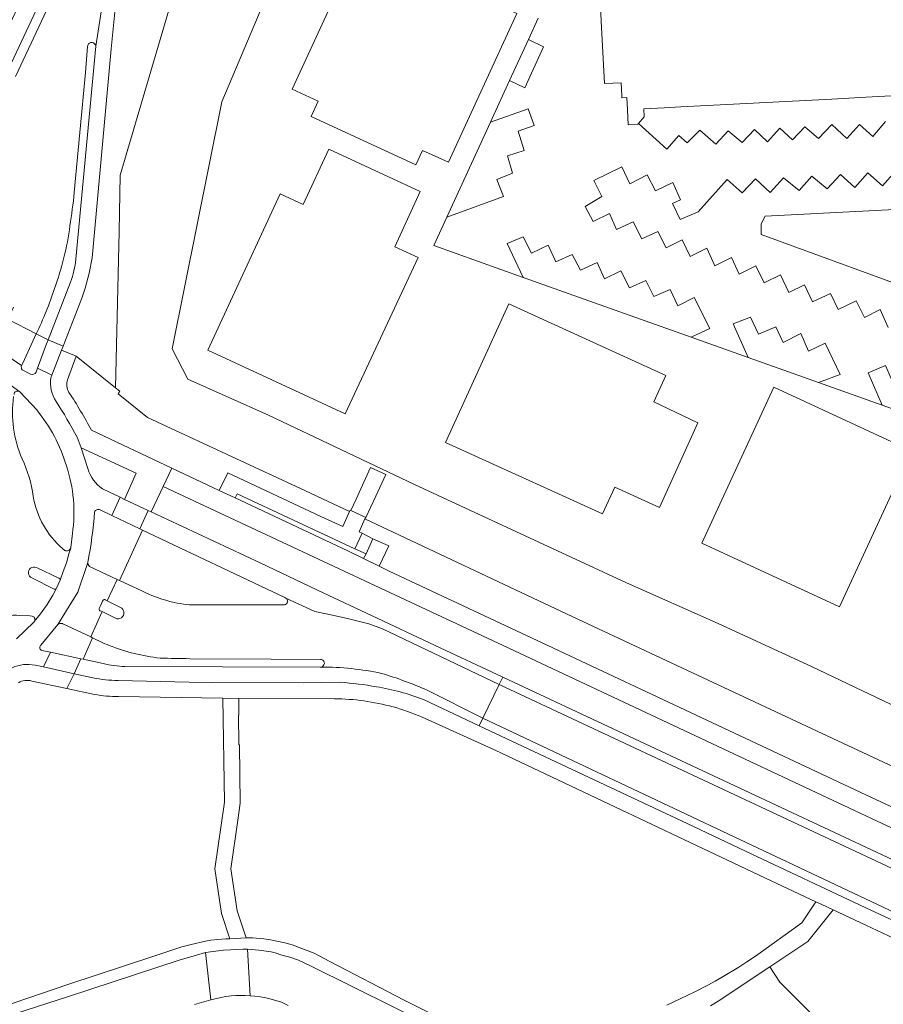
# Model space of a CAD drawing. Header units: metres. Extents: x 151213 to 156373, y 469495 to 475754.
# Tile 139 of 230: x 153893 to 154002, y 473455 to 473579. Entities that reach past the tile are written whole.
import ezdxf

# ---------------------------------------------------------------- set-up
doc = ezdxf.new("R2010")
doc.units = ezdxf.units.M
for name, color, linetype, lineweight in [('B-WE-OG-TERREIN_BEGROEID-GV', 252, 'Continuous', 18), ('B-WE-VH-GESLOTENVERHARDING_ASFALT-GV', 252, 'Continuous', 18), ('B-WE-VH-ONVERHARD-GV', 252, 'Continuous', 18), ('B-WE-VH-OPENVERHARDING-GV', 252, 'Continuous', 18), ('B-WE-VH-OPENVERHARDING_BETONELEMENT-GV', 252, 'Continuous', 18), ('B-WE-VH-OPENVERHARDING_BETONSTRAATSTEEN-GV', 252, 'Continuous', 18), ('B-WE-VH-OPENVERHARDING_STRAATBAKSTEEN-GV', 252, 'Continuous', 18), ('B-WE-VH-OPENVERHARDING_TEGEL-GV', 252, 'Continuous', 18)]:
    doc.layers.add(name, color=color, linetype=linetype, lineweight=lineweight)

msp = doc.modelspace()

# ---------------------------------------------------------------- linework, layer by layer
at = {"layer": 'B-WE-OG-TERREIN_BEGROEID-GV', "flags": 128}
for points in [[(153905.132, 473582.742), (153904.439, 473575.528), (153902.035, 473549.073)], [(153900.706, 473543.968), (153898.336, 473537.906), (153898.15, 473537.364), (153900.017, 473536.614), (153904.999, 473532.633), (153905.439, 473552.411), (153905.571, 473559.56), (153912.148, 473581.89)], [(153909.046, 473528.849), (153905.307, 473531.841), (153905.545, 473532.201), (153904.999, 473532.633), (153900.017, 473536.614), (153898.894, 473533.643)], [(153901.943, 473527.237), (153912.13, 473522.448), (153918.12, 473519.632), (153919.217, 473521.86), (153930.99, 473516.332), (153933.771, 473515.06), (153934.593, 473516.943), (153929.022, 473519.566), (153909.046, 473528.849)], [(153905.565, 473518.756), (153906.112, 473518.493), (153907.599, 473521.795), (153900.618, 473525.036), (153901.49, 473522.385)], [(153903.344, 473519.843), (153905.565, 473518.756)], [(153926.562, 473505.995), (153926.414, 473506.064), (153908.421, 473514.614), (153905.471, 473508.225), (153908.315, 473506.893)], [(153915.551, 473505.153), (153924.89, 473505.134), (153926.373, 473505.148)], [(154018.952, 473455.782), (154018.776, 473455.863), (154002.867, 473463.222), (154000, 473464.568), (153995.872, 473466.505), (153992.652, 473462.497), (153987.829, 473459.296), (153989.107, 473457.367), (153998.36, 473448.138), (154008.977, 473418.446), (154010.763, 473422.169), (154013.653, 473428.194), (154011.536, 473429.299), (154012.559, 473431.259), (154014.644, 473430.259), (154016.28, 473433.67), (154022.117, 473445.626)]]:
    msp.add_lwpolyline(points, dxfattribs=at)
at = {"layer": 'B-WE-OG-TERREIN_BEGROEID-GV'}
for points in [[(153902.035, 473549.073, -0.0425316), (153900.706, 473543.968)], [(153898.894, 473533.643, 0.2034771), (153899.082, 473532.041)], [(153899.082, 473532.041, -0.0235864), (153901.943, 473527.237)], [(153901.49, 473522.385, 0.1815672), (153903.344, 473519.843)], [(153908.315, 473506.893, 0.0614447), (153912.404, 473505.456)], [(153912.404, 473505.456, 0.0746856), (153915.551, 473505.153)], [(153926.373, 473505.148, 0.6717911), (153926.562, 473505.995)]]:
    msp.add_lwpolyline(points, format="xyb", dxfattribs=at)
at = {"layer": 'B-WE-OG-TERREIN_BEGROEID-GV', "flags": 128}
for points in [[(154000, 473478.44), (153954.052, 473500), (153939.82, 473506.68), (153911.029, 473520.106), (153909.477, 473516.93), (153923.375, 473510.41), (153931.271, 473506.663), (153937.38, 473503.796), (153945.479, 473500), (153953.93, 473496.039), (153954.016, 473496.001), (154000, 473474.457), (154022.968, 473463.686), (154025.879, 473462.321), (154026.109, 473462.189), (154027.715, 473465.598), (154010.546, 473473.495)], [(153962.153, 473503.968), (153936.567, 473516.014), (153935.841, 473514.4), (153936.202, 473514.217), (153937.587, 473513.517), (153939.6, 473512.626), (153938.347, 473510.044), (153939.64, 473509.41), (153959.71, 473500), (154000, 473481.102), (154010.584, 473476.135), (154028.362, 473467.886), (154031.585, 473474.977), (154032.955, 473477.992), (154029.492, 473479.439), (154028.104, 473476.515), (154026.787, 473473.741), (153993.81, 473489.141)]]:
    msp.add_lwpolyline(points, close=True, dxfattribs=at)
at = {"layer": 'B-WE-VH-GESLOTENVERHARDING_ASFALT-GV', "flags": 128}
for points in [[(153892.319, 473572.04), (153941.418, 473676.572), (153940.194, 473677.14), (153939.762, 473676.089), (153934.76, 473665.411), (153933.976, 473663.737), (153932.349, 473660.243), (153930.757, 473656.906), (153924.61, 473643.797), (153923.152, 473640.799), (153921.716, 473637.623), (153916.309, 473625.954), (153913.044, 473619.02), (153907.898, 473608.171), (153907.671, 473607.661), (153904.672, 473601.261), (153899.602, 473590.449), (153898.989, 473589.057), (153895.922, 473582.554), (153889.176, 473568.258), (153888.9, 473567.608)], [(153902.474, 473575.879), (153903.577, 473582.966), (153904.813, 473587.591), (153907.119, 473593.569), (153945.11, 473674.721), (153941.418, 473676.572), (153892.319, 473572.04)], [(153907.729, 473591.933), (153913.843, 473604.889), (153922.112, 473622.598), (153929.151, 473637.646), (153938.333, 473657.195), (153945.755, 473673.078), (153946.33, 473674.317), (153945.11, 473674.721), (153907.119, 473593.569), (153904.813, 473587.591), (153903.577, 473582.966), (153902.474, 473575.879), (153899.963, 473548.898)], [(153902.035, 473549.073), (153904.439, 473575.528), (153905.132, 473582.742)], [(153899.766, 473557.332), (153901.169, 473572.545), (153901.452, 473575.842)], [(153899.294, 473545.991), (153896.464, 473538.708), (153898.336, 473537.906), (153900.706, 473543.968)], [(153893.094, 473535.459), (153893.227, 473535.748), (153894.933, 473539.448), (153891.35, 473541.302), (153891.297, 473541.247), (153891.226, 473541.204), (153891.167, 473541.186), (153891.074, 473541.182), (153890.562, 473541.425), (153889.625, 473541.871), (153889.58, 473541.926), (153889.551, 473542.024), (153889.56, 473542.105), (153889.59, 473542.167), (153886.355, 473543.493), (153886.143, 473543.041), (153884.707, 473539.976), (153884.664, 473539.861)], [(153892.057, 473542.809), (153891.35, 473541.302), (153894.933, 473539.448)], [(153893.094, 473535.459), (153889.883, 473537.593), (153887.677, 473538.598), (153884.482, 473539.594)], [(153884.482, 473539.594), (153887.677, 473538.598), (153889.883, 473537.593), (153893.094, 473535.459)], [(153882.337, 473537.348), (153884.655, 473536.744), (153886.845, 473535.961), (153888.511, 473535.243), (153892.849, 473532.128)], [(153892.849, 473532.128), (153888.511, 473535.243), (153887.151, 473532.147)], [(153894.199, 473534.364), (153893.175, 473534.874)], [(153896.796, 473533.889), (153896.921, 473534.229), (153895.09, 473535.089), (153894.932, 473534.614)], [(153892.902, 473532.084), (153895, 473529.817)], [(153901.49, 473522.385), (153900.618, 473525.036)], [(153903.022, 473517.164), (153904.537, 473516.441), (153905.565, 473518.756), (153903.344, 473519.843)], [(153899.517, 473514.154), (153899.327, 473512.393), (153899.308, 473512.324), (153899.064, 473511.583), (153898.775, 473510.458), (153898.352, 473509.365), (153897.968, 473508.285), (153897.477, 473507.17), (153897.027, 473506.355), (153896.326, 473505.183), (153895.503, 473504.008), (153894.703, 473503.014)], [(153897.968, 473508.285), (153898.352, 473509.365), (153898.775, 473510.458), (153899.064, 473511.583), (153899.308, 473512.324)], [(153898.564, 473512.024), (153898.3, 473512.242)], [(153897.826, 473508.53), (153894.962, 473509.87)], [(153894.962, 473509.87), (153897.826, 473508.53)], [(153895.51, 473500.026), (153897.659, 473502.63), (153900.194, 473506.728), (153901.457, 473510.52)], [(153901.457, 473510.52), (153900.194, 473506.728), (153897.659, 473502.63)], [(153903.932, 473505.634), (153905.178, 473508.36), (153901.701, 473510.004)], [(153894.39, 473508.54), (153897.22, 473507.142)], [(153897.22, 473507.142), (153894.39, 473508.54)], [(153897.477, 473507.17), (153897.968, 473508.285)], [(153905.471, 473508.225), (153905.178, 473508.36), (153903.932, 473505.634), (153905.594, 473504.813)], [(153908.315, 473506.893), (153905.471, 473508.225)], [(153894.703, 473503.014), (153895.503, 473504.008), (153896.326, 473505.183), (153897.027, 473506.355), (153897.477, 473507.17)], [(153903.341, 473505.61), (153903.235, 473505.385), (153903.023, 473504.933), (153902.906, 473504.685)], [(153902.906, 473504.685), (153903.023, 473504.933), (153903.235, 473505.385), (153903.341, 473505.61)], [(153905.594, 473504.813), (153903.932, 473505.634), (153903.693, 473505.77)], [(153903.693, 473505.77), (153903.932, 473505.634)], [(153926.373, 473505.148), (153924.89, 473505.134), (153915.551, 473505.153)], [(153944.434, 473494.336), (153951.487, 473490.772), (153953.552, 473495.042), (153938.775, 473502.12), (153937.062, 473502.751), (153934.537, 473503.382), (153932.463, 473503.833), (153930.213, 473504.288), (153926.562, 473505.995)], [(153892.875, 473503.804), (153894.138, 473503.763), (153894.431, 473503.696)], [(153898.261, 473502.771), (153898.311, 473502.735), (153901.845, 473501.069), (153903.298, 473504.276), (153903.062, 473504.362), (153903.032, 473504.373)], [(153904.963, 473503.448), (153903.298, 473504.276), (153901.845, 473501.069), (153902.071, 473500.951)], [(153903.032, 473504.373), (153903.062, 473504.362), (153903.298, 473504.276), (153904.963, 473503.448)], [(153894.649, 473502.949), (153892.461, 473500.849)], [(153894.793, 473497.498), (153895.88, 473497.275), (153896.743, 473499.161), (153895.671, 473499.379)], [(153903.419, 473497.696), (153900.879, 473498.242), (153900.596, 473498.318), (153899.729, 473496.425), (153902.126, 473495.893)], [(153914.404, 473498.316), (153924.69, 473498.27), (153930.946, 473498.228)], [(153930.988, 473497.26), (153930.898, 473497.26), (153906.171, 473497.327)], [(153905.301, 473495.56), (153914.31, 473495.366), (153917.149, 473495.325), (153928.734, 473495.248), (153933.461, 473495.33)], [(153943.977, 473493.155), (153949.524, 473490.538), (153951.031, 473489.83), (153951.487, 473490.772), (153944.434, 473494.336)]]:
    msp.add_lwpolyline(points, dxfattribs=at)
at = {"layer": 'B-WE-VH-GESLOTENVERHARDING_ASFALT-GV'}
for points in [[(153901.452, 473575.842, -0.0566318), (153901.49, 473576.018)], [(153901.49, 473576.018, -0.7876754), (153902.474, 473575.879)], [(153899.212, 473553.131, 0.0114465), (153899.766, 473557.332)], [(153897.265, 473545.189, 0.0535074), (153899.212, 473553.131)], [(153899.963, 473548.898, -0.0566865), (153899.294, 473545.991)], [(153900.706, 473543.968, 0.0425316), (153902.035, 473549.073)], [(153894.933, 473539.448, 0.0345235), (153897.265, 473545.189)], [(153893.175, 473534.874, -0.2614956), (153893.094, 473535.459)], [(153894.932, 473534.614, -0.4062831), (153894.199, 473534.364)], [(153897.457, 473530.889, -0.1816609), (153896.796, 473533.889)], [(153893.164, 473523.643, -0.1389008), (153892.086, 473531.504)], [(153892.13, 473531.772, -0.5981044), (153892.849, 473532.128)], [(153892.849, 473532.128, -0.0501693), (153892.902, 473532.084)], [(153895, 473529.817, -0.1004935), (153898.772, 473522.727)], [(153900.12, 473526.369, 0.022393), (153897.457, 473530.889)], [(153900.618, 473525.036, 0.0135711), (153900.12, 473526.369)], [(153894.57, 473518.882, 0.0709469), (153893.164, 473523.643)], [(153898.772, 473522.727, -0.1179198), (153899.517, 473514.154)], [(153903.344, 473519.843, -0.1815672), (153901.49, 473522.385)], [(153898.3, 473512.242, -0.1750804), (153894.57, 473518.882)], [(153901.457, 473510.52, 0.033477), (153902.327, 473516.916)], [(153902.327, 473516.916, -0.4290793), (153903.022, 473517.164)], [(153899.308, 473512.324, -0.4518536), (153898.564, 473512.024)], [(153894.962, 473509.87, 1.0179573), (153894.39, 473508.54)], [(153894.39, 473508.54, -1.0179573), (153894.962, 473509.87)], [(153901.701, 473510.004, -0.2601662), (153901.457, 473510.52)], [(153897.968, 473508.285, 0.2041178), (153897.826, 473508.53)], [(153897.826, 473508.53, -0.2041178), (153897.968, 473508.285)], [(153897.22, 473507.142, 0.3814588), (153897.477, 473507.17)], [(153897.477, 473507.17, -0.3814588), (153897.22, 473507.142)], [(153912.404, 473505.456, -0.0614447), (153908.315, 473506.893)], [(153903.533, 473505.797, 0.3086888), (153903.341, 473505.61)], [(153903.341, 473505.61, -0.3086888), (153903.533, 473505.797)], [(153903.693, 473505.77, 0.1803386), (153903.533, 473505.797)], [(153903.533, 473505.797, -0.1803386), (153903.693, 473505.77)], [(153915.551, 473505.153, -0.0746856), (153912.404, 473505.456)], [(153926.562, 473505.995, -0.6717911), (153926.373, 473505.148)], [(153886.246, 473502.437, -0.125058), (153892.875, 473503.804)], [(153894.431, 473503.696, -0.5366717), (153894.703, 473503.014)], [(153902.906, 473504.685, 0.3194059), (153903.014, 473504.385)], [(153903.014, 473504.385, -0.3194059), (153902.906, 473504.685)], [(153903.014, 473504.385, 0.0771247), (153903.032, 473504.373)], [(153903.032, 473504.373, -0.0771247), (153903.014, 473504.385)], [(153904.963, 473503.448, 1.0178352), (153905.594, 473504.813)], [(153905.594, 473504.813, -1.0178352), (153904.963, 473503.448)], [(153894.703, 473503.014, -0.0590959), (153894.649, 473502.949)], [(153897.659, 473502.63, -0.2345794), (153898.261, 473502.771)], [(153895.671, 473499.379, -0.5718851), (153895.484, 473500)], [(153895.484, 473500, -0.0385184), (153895.51, 473500.026)], [(153902.071, 473500.951, 0.0230391), (153904.18, 473500)], [(153904.18, 473500, 0.0665607), (153910.639, 473498.388)], [(153891.901, 473497.181, -0.1615103), (153894.793, 473497.498)], [(153906.171, 473497.327, -0.0527157), (153903.419, 473497.696)], [(153910.639, 473498.388, -0.0026601), (153914.404, 473498.316)], [(153930.946, 473498.228, -0.0658982), (153931.084, 473498.207)], [(153931.084, 473498.207, -0.8236461), (153930.988, 473497.26)], [(153930.988, 473497.26, -0.0525074), (153938.681, 473496.468)], [(153938.681, 473496.468, 0.0525074), (153930.988, 473497.26)], [(153938.681, 473496.468, -0.0313047), (153944.434, 473494.336)], [(153944.434, 473494.336, 0.0313047), (153938.681, 473496.468)], [(153902.126, 473495.893, 0.0425472), (153905.301, 473495.56)], [(153933.461, 473495.33, -0.0287176), (153938.026, 473494.765)], [(153938.026, 473494.765, -0.051429), (153943.977, 473493.155)]]:
    msp.add_lwpolyline(points, format="xyb", dxfattribs=at)
at = {"layer": 'B-WE-VH-GESLOTENVERHARDING_ASFALT-GV', "flags": 128}
for points in [[(153896.464, 473538.708), (153896.248, 473538.179), (153895.09, 473535.089), (153896.921, 473534.229), (153898.15, 473537.364), (153898.336, 473537.906)], [(153905.565, 473518.756), (153904.537, 473516.441), (153908.059, 473514.784), (153909.106, 473517.102), (153906.112, 473518.493)], [(153926.414, 473506.064), (153926.562, 473505.995), (153930.213, 473504.288), (153932.463, 473503.833), (153934.537, 473503.382), (153937.062, 473502.751), (153938.775, 473502.12), (153953.552, 473495.042), (153954.016, 473496.001), (153953.93, 473496.039), (153945.479, 473500), (153937.38, 473503.796), (153931.271, 473506.663), (153923.375, 473510.41), (153909.477, 473516.93), (153909.106, 473517.102), (153908.059, 473514.784), (153908.421, 473514.614)], [(153900.596, 473498.318), (153896.743, 473499.161), (153895.88, 473497.275), (153899.729, 473496.425)]]:
    msp.add_lwpolyline(points, close=True, dxfattribs=at)
at = {"layer": 'B-WE-VH-ONVERHARD-GV', "flags": 128}
for points in [[(153927.483, 473590.212), (153918.447, 473568.825), (153912.14, 473537.553), (153914.121, 473533.712), (153924.358, 473529.157), (153942.837, 473520.358), (153969.698, 473507.906), (153981.309, 473502.772), (153993.115, 473497.346), (154029.668, 473479.923), (154029.492, 473479.439), (154032.955, 473477.992), (154035.056, 473482.607), (154042.638, 473499.259), (154042.969, 473500), (154044.312, 473503.004), (154045.99, 473507.153)], [(153952.461, 473566.26), (153954.891, 473571.541), (153957.272, 473576.716), (153958.507, 473579.398)], [(154056.776, 473548.78), (154055.16, 473548.78), (154055.807, 473543.874), (154043.513, 473543.14), (154043.328, 473547.917), (154027.965, 473548.914), (154026.024, 473548.726), (154025, 473547.998), (154024.38, 473547.27), (154016.51, 473526.409), (154016.068, 473525.424), (154011.202, 473527.157), (154002.075, 473530.408), (153994.011, 473533.28), (153985.096, 473536.456), (153977.871, 473539.029), (153956.608, 473546.602), (153945.273, 473550.639), (153946.93, 473554.241), (153952.461, 473566.26)]]:
    msp.add_lwpolyline(points, dxfattribs=at)
for points in [[(153927.342, 473570.435), (153935.954, 473589.131), (153939.237, 473587.633), (153940.096, 473589.515), (153953.369, 473583.393), (153952.509, 473581.515), (153955.807, 473579.991), (153947.128, 473561.169), (153943.845, 473562.666), (153942.999, 473560.853), (153929.75, 473566.97), (153930.637, 473568.917)], [(153916.653, 473537.375), (153925.815, 473557.189), (153928.765, 473555.825), (153931.997, 473562.815), (153943.569, 473557.464), (153940.338, 473550.474), (153943.288, 473549.11), (153934.078, 473529.318)], [(153974.679, 473534.185), (153973.139, 473530.857), (153978.721, 473528.195), (153973.845, 473517.483), (153968.202, 473520.051), (153966.653, 473516.647), (153946.784, 473525.692), (153954.775, 473543.245)], [(154005.765, 473524.647), (153996.672, 473504.889), (153979.238, 473512.932), (153988.349, 473532.682), (154005.576, 473524.734)]]:
    msp.add_lwpolyline(points, close=True, dxfattribs=at)
at = {"layer": 'B-WE-VH-OPENVERHARDING-GV', "flags": 128}
for points in [[(153957.272, 473576.716), (153954.891, 473571.541), (153956.799, 473570.618), (153959.197, 473575.807)], [(153952.461, 473566.26), (153946.93, 473554.241), (153954.103, 473556.845), (153953.268, 473558.988), (153955.262, 473559.783), (153954.615, 473561.98), (153956.731, 473562.654), (153955.99, 473565.106), (153958.011, 473565.834), (153957.23, 473567.95)], [(154009.141, 473543.837), (153986.75, 473552.024), (153986.75, 473553.372), (153987.235, 473554.369), (154011.062, 473555.582)], [(153956.608, 473546.602), (153977.871, 473539.029), (153980.221, 473540.128), (153978.267, 473544.036), (153976.205, 473543.005), (153975.228, 473545.053), (153973.139, 473544.184), (153972.148, 473546.212), (153970.08, 473545.276), (153968.968, 473547.439), (153966.919, 473546.428), (153965.956, 473548.49), (153963.874, 473547.499), (153962.823, 473549.501), (153960.74, 473548.55), (153959.777, 473550.666), (153957.668, 473549.683), (153956.617, 473551.744), (153954.561, 473550.909)], [(153985.096, 473536.456), (153994.011, 473533.28), (153996.729, 473534.319), (153994.829, 473538.254), (153992.713, 473537.244), (153991.743, 473539.481), (153989.506, 473538.349), (153988.59, 473540.33), (153986.406, 473539.4), (153985.369, 473541.543), (153983.212, 473540.721)], [(154002.075, 473530.408), (154011.202, 473527.157), (154013.777, 473528.12), (154011.978, 473532.19), (154009.674, 473531.125), (154008.663, 473533.524), (154006.399, 473532.46), (154005.577, 473534.36), (154003.326, 473533.484), (154002.477, 473535.451), (154000.294, 473534.494)], [(153937.926, 473518.909), (153939.218, 473521.656), (153937.269, 473522.51), (153936.648, 473521.148), (153935.449, 473518.517), (153934.788, 473517.068), (153936.659, 473516.218)]]:
    msp.add_lwpolyline(points, close=True, dxfattribs=at)
for points in [[(154012.906, 473570.11), (154000, 473569.408), (153997.856, 473569.295), (153995.685, 473569.182), (153976.553, 473568.205), (153974.442, 473568.058), (153971.872, 473567.926), (153971.929, 473566.926), (153971.211, 473566.102), (153974.776, 473562.852), (153976.333, 473564.577), (153977.384, 473563.654), (153978.961, 473565.245), (153981.009, 473563.486), (153982.552, 473565.137), (153984.324, 473563.661), (153985.888, 473565.312), (153987.547, 473563.752), (153989.085, 473565.487), (153990.709, 473564.035), (153992.265, 473565.666), (153993.99, 473564.197), (153995.668, 473565.942), (153997.595, 473564.163), (153999.185, 473565.942), (154000.874, 473564.432), (154002.494, 473566.346)], [(154003.742, 473560.06), (154002.084, 473558.187), (154000.238, 473559.817), (153998.594, 473557.984), (153996.775, 473559.628), (153995.11, 473557.819), (153993.136, 473559.399), (153991.546, 473557.607), (153989.565, 473559.211), (153987.894, 473557.364), (153986.007, 473559.076), (153984.336, 473557.287), (153982.436, 473558.995), (153978.743, 473554.885), (153976.479, 473553.928), (153975.515, 473555.96), (153976.506, 473556.435), (153975.536, 473558.618), (153973.352, 473557.553), (153972.301, 473559.588), (153970.118, 473558.453), (153969.08, 473560.585), (153965.556, 473558.867), (153966.581, 473556.832), (153964.451, 473555.592), (153965.482, 473553.669), (153967.531, 473554.679), (153968.413, 473552.654), (153970.516, 473553.625), (153971.641, 473551.479), (153973.669, 473552.412), (153974.72, 473550.336), (153976.755, 473551.364), (153977.746, 473549.262), (153979.868, 473550.296), (153980.893, 473548.045), (153982.981, 473549.124), (153983.952, 473547.008), (153986.068, 473548.059), (153987.105, 473545.93), (153989.167, 473546.927), (153990.245, 473544.69), (153992.226, 473545.647), (153993.251, 473543.49), (153995.501, 473544.555), (153996.485, 473542.534), (153998.776, 473543.639), (153999.814, 473541.536), (154001.808, 473542.547), (154002.819, 473540.269)]]:
    msp.add_lwpolyline(points, dxfattribs=at)
at = {"layer": 'B-WE-VH-OPENVERHARDING_BETONELEMENT-GV', "flags": 128}
msp.add_lwpolyline([(153937.587, 473513.517), (153936.202, 473514.217), (153935.306, 473512.251), (153936.71, 473511.591)], close=True, dxfattribs=at)
at = {"layer": 'B-WE-VH-OPENVERHARDING_BETONSTRAATSTEEN-GV', "flags": 128}
for points in [[(153895.922, 473582.554), (153893.848, 473583.475), (153886.848, 473568.585), (153888.9, 473567.608), (153889.176, 473568.258)], [(153953.552, 473495.042), (153951.487, 473490.772), (154020.408, 473458.233), (154022.531, 473462.756)], [(154000, 473474.457), (153954.016, 473496.001), (153953.552, 473495.042), (154022.531, 473462.756), (154022.968, 473463.686)], [(153951.031, 473489.83), (153951.042, 473489.825), (153977.356, 473477.456), (153984.775, 473473.949), (154000, 473466.793), (154005.175, 473464.361), (154009.468, 473462.365), (154019.219, 473457.79), (154020.04, 473457.449), (154020.408, 473458.233), (153951.487, 473490.772)], [(153916.36, 473461.12), (153917.043, 473455.121), (153918.14, 473455.4), (153918.94, 473455.56), (153919.63, 473455.62), (153920.21, 473455.69), (153921.38, 473455.68), (153922.02, 473455.65), (153921.71, 473461.54), (153921.09, 473461.55), (153920.136, 473461.513), (153919.56, 473461.47), (153918.66, 473461.43)]]:
    msp.add_lwpolyline(points, close=True, dxfattribs=at)
for points in [[(154002.494, 473566.346), (154000.874, 473564.432), (153999.185, 473565.942), (153997.595, 473564.163), (153995.668, 473565.942), (153993.99, 473564.197), (153992.265, 473565.666), (153990.709, 473564.035), (153989.085, 473565.487), (153987.547, 473563.752), (153985.888, 473565.312), (153984.324, 473563.661), (153982.552, 473565.137), (153981.009, 473563.486), (153978.961, 473565.245), (153977.384, 473563.654), (153976.333, 473564.577), (153974.776, 473562.852), (153971.211, 473566.102), (153971.107, 473565.982), (153969.894, 473565.901), (153969.796, 473567.819), (153969.716, 473569.375), (153969.095, 473569.343), (153969.084, 473569.565), (153968.997, 473571.251), (153966.886, 473571.143), (153966.483, 473579.048), (153966.382, 473581.032)], [(153958.507, 473579.398), (153957.272, 473576.716), (153959.197, 473575.807), (153956.799, 473570.618), (153954.891, 473571.541), (153952.461, 473566.26), (153957.23, 473567.95), (153958.011, 473565.834), (153955.99, 473565.106), (153956.731, 473562.654), (153954.615, 473561.98), (153955.262, 473559.783), (153953.268, 473558.988), (153954.103, 473556.845), (153946.93, 473554.241), (153945.273, 473550.639), (153956.608, 473546.602), (153954.561, 473550.909), (153956.617, 473551.744), (153957.668, 473549.683), (153959.777, 473550.666), (153960.74, 473548.55), (153962.823, 473549.501), (153963.874, 473547.499), (153965.956, 473548.49), (153966.919, 473546.428), (153968.968, 473547.439), (153970.08, 473545.276), (153972.148, 473546.212), (153973.139, 473544.184), (153975.228, 473545.053), (153976.205, 473543.005), (153978.267, 473544.036), (153980.221, 473540.128), (153977.871, 473539.029), (153985.096, 473536.456), (153983.212, 473540.721), (153985.369, 473541.543), (153986.406, 473539.4), (153988.59, 473540.33), (153989.506, 473538.349), (153991.743, 473539.481), (153992.713, 473537.244), (153994.829, 473538.254), (153996.729, 473534.319), (153994.011, 473533.28), (154002.075, 473530.408), (154000.294, 473534.494), (154002.477, 473535.451)], [(153901.452, 473575.842), (153901.169, 473572.545), (153899.766, 473557.332)], [(153899.963, 473548.898), (153902.474, 473575.879)], [(154002.819, 473540.269), (154001.808, 473542.547), (153999.814, 473541.536), (153998.776, 473543.639), (153996.485, 473542.534), (153995.501, 473544.555), (153993.251, 473543.49), (153992.226, 473545.647), (153990.245, 473544.69), (153989.167, 473546.927), (153987.105, 473545.93), (153986.068, 473548.059), (153983.952, 473547.008), (153982.981, 473549.124), (153980.893, 473548.045), (153979.868, 473550.296), (153977.746, 473549.262), (153976.755, 473551.364), (153974.72, 473550.336), (153973.669, 473552.412), (153971.641, 473551.479), (153970.516, 473553.625), (153968.413, 473552.654), (153967.531, 473554.679), (153965.482, 473553.669), (153964.451, 473555.592), (153966.581, 473556.832), (153965.556, 473558.867), (153969.08, 473560.585), (153970.118, 473558.453), (153972.301, 473559.588), (153973.352, 473557.553), (153975.536, 473558.618), (153976.506, 473556.435), (153975.515, 473555.96), (153976.479, 473553.928), (153978.743, 473554.885), (153982.436, 473558.995), (153984.336, 473557.287), (153986.007, 473559.076), (153987.894, 473557.364), (153989.565, 473559.211), (153991.546, 473557.607), (153993.136, 473559.399), (153995.11, 473557.819), (153996.775, 473559.628), (153998.594, 473557.984), (154000.238, 473559.817), (154002.084, 473558.187), (154003.742, 473560.06)], [(153894.933, 473539.448), (153896.464, 473538.708), (153899.294, 473545.991)], [(153902.071, 473500.951), (153900.879, 473498.242), (153903.419, 473497.696)], [(153930.946, 473498.228), (153924.69, 473498.27), (153914.404, 473498.316)], [(153906.171, 473497.327), (153930.898, 473497.26), (153930.988, 473497.26)], [(153959.15, 473446.28), (153941.53, 473455.1), (153932.14, 473459.97), (153930.13, 473461.04), (153927.37, 473462.08), (153926.44, 473462.35), (153924.6, 473462.71), (153923.75, 473462.84), (153922.32, 473463), (153921.512, 473462.991), (153919.448, 473462.865), (153918.94, 473462.85), (153917.96, 473462.78), (153917.05, 473462.67), (153916.37, 473462.56), (153914.55, 473462.15), (153913.4, 473461.83), (153909.85, 473460.64), (153898.95, 473457.08), (153883.6, 473451.83)], [(153880.395, 473449.539), (153899.05, 473455.56), (153913.04, 473460.15), (153915.223, 473460.788), (153916.36, 473461.12), (153918.66, 473461.43), (153919.56, 473461.47), (153920.136, 473461.513), (153921.09, 473461.55), (153921.71, 473461.54), (153923.14, 473461.41), (153924.7, 473461.19), (153925.19, 473461.09), (153926.06, 473460.8), (153927.06, 473460.55), (153928.15, 473460.14), (153929.67, 473459.43), (153950.85, 473448.93)], [(153950.85, 473448.93), (153929.67, 473459.43), (153928.15, 473460.14), (153927.06, 473460.55), (153926.06, 473460.8), (153925.19, 473461.09), (153924.7, 473461.19), (153923.14, 473461.41), (153921.71, 473461.54), (153922.02, 473455.65), (153922.03, 473455.65), (153922.61, 473455.6), (153923.33, 473455.51), (153924.03, 473455.37), (153924.69, 473455.21), (153925.99, 473454.83), (153926.85, 473454.42)], [(153914.99, 473454.55), (153917.043, 473455.121), (153916.36, 473461.12), (153915.223, 473460.788), (153913.04, 473460.15), (153899.05, 473455.56), (153880.395, 473449.539)]]:
    msp.add_lwpolyline(points, dxfattribs=at)
at = {"layer": 'B-WE-VH-OPENVERHARDING_BETONSTRAATSTEEN-GV'}
for points in [[(153901.49, 473576.018, 0.0566318), (153901.452, 473575.842)], [(153902.474, 473575.879, 0.7876754), (153901.49, 473576.018)], [(153899.766, 473557.332, -0.0114465), (153899.212, 473553.131)], [(153899.212, 473553.131, -0.0535074), (153897.265, 473545.189)], [(153899.294, 473545.991, 0.0566865), (153899.963, 473548.898)], [(153897.265, 473545.189, -0.0345235), (153894.933, 473539.448)], [(153904.18, 473500, -0.0230391), (153902.071, 473500.951)], [(153910.639, 473498.388, -0.0665607), (153904.18, 473500)], [(153903.419, 473497.696, 0.0527157), (153906.171, 473497.327)], [(153914.404, 473498.316, 0.0026601), (153910.639, 473498.388)], [(153931.084, 473498.207, 0.0658982), (153930.946, 473498.228)], [(153930.988, 473497.26, 0.8236461), (153931.084, 473498.207)]]:
    msp.add_lwpolyline(points, format="xyb", dxfattribs=at)
at = {"layer": 'B-WE-VH-OPENVERHARDING_STRAATBAKSTEEN-GV', "flags": 128}
msp.add_lwpolyline([(153918.587, 473493.306), (153918.783, 473480.161), (153917.572, 473471.722), (153918.411, 473466.082), (153918.434, 473465.929), (153919.448, 473462.865), (153921.512, 473462.991), (153920.382, 473466.404), (153919.593, 473471.721), (153920.476, 473477.881), (153920.786, 473480.044), (153920.675, 473487.398), (153920.618, 473487.406), (153920.539, 473491.175), (153920.618, 473491.177), (153920.586, 473493.298)], close=True, dxfattribs=at)
msp.add_lwpolyline([(153980.32, 473454.39), (153981.28, 473454.95), (153987.829, 473459.296), (153992.652, 473462.497), (153995.872, 473466.505), (153994.317, 473467.235), (153993.661, 473467.543), (153991.868, 473464.867), (153986.04, 473460.67), (153984.94, 473459.93), (153983.89, 473459.26), (153981.92, 473458.08), (153980.9, 473457.51), (153980.09, 473457.01), (153978.33, 473456.13), (153974.8, 473454.47)], dxfattribs=at)
at = {"layer": 'B-WE-VH-OPENVERHARDING_TEGEL-GV', "flags": 128}
for points in [[(153894.932, 473534.614), (153895.09, 473535.089), (153896.248, 473538.179), (153896.464, 473538.708), (153894.933, 473539.448), (153893.227, 473535.748), (153893.094, 473535.459)], [(153898.894, 473533.643), (153900.017, 473536.614), (153898.15, 473537.364), (153896.921, 473534.229), (153896.796, 473533.889)], [(153893.175, 473534.874), (153894.199, 473534.364)], [(153900.618, 473525.036), (153907.599, 473521.795), (153906.112, 473518.493), (153909.106, 473517.102), (153909.477, 473516.93), (153911.029, 473520.106), (153912.13, 473522.448), (153901.943, 473527.237)], [(153959.71, 473500), (153939.64, 473509.41), (153938.347, 473510.044), (153936.38, 473511.008), (153934.412, 473511.972), (153920.155, 473518.675), (153918.12, 473519.632), (153912.13, 473522.448), (153911.029, 473520.106), (153939.82, 473506.68), (153954.052, 473500), (154000, 473478.44), (154010.546, 473473.495), (154027.715, 473465.598), (154026.109, 473462.189)], [(153905.178, 473508.36), (153905.471, 473508.225), (153908.421, 473514.614), (153908.059, 473514.784), (153904.537, 473516.441), (153903.022, 473517.164)], [(153901.701, 473510.004), (153905.178, 473508.36)], [(153897.659, 473502.63), (153895.51, 473500.026)], [(153895.671, 473499.379), (153896.743, 473499.161), (153900.596, 473498.318), (153900.879, 473498.242), (153902.071, 473500.951), (153901.845, 473501.069), (153898.311, 473502.735), (153898.261, 473502.771)], [(154034.443, 473464.965), (154030.3, 473466.801), (154028.362, 473467.886), (154010.584, 473476.135), (154000, 473481.102), (153959.71, 473500)], [(153894.372, 473495.496), (153898.811, 473494.555), (153899.729, 473496.425), (153895.88, 473497.275), (153894.793, 473497.498)], [(153902.126, 473495.893), (153899.729, 473496.425), (153898.811, 473494.555), (153902.341, 473493.807)], [(153933.461, 473495.33), (153928.734, 473495.248), (153917.149, 473495.325), (153914.31, 473495.366), (153905.301, 473495.56)], [(153905.348, 473493.515), (153918.587, 473493.306), (153920.586, 473493.298), (153932.706, 473493.245)], [(154000, 473466.793), (153984.775, 473473.949), (153977.356, 473477.456), (153951.042, 473489.825), (153951.031, 473489.83), (153949.524, 473490.538), (153943.977, 473493.155)], [(153943.736, 473490.955), (153953.05, 473486.74), (153987.281, 473470.537), (153993.661, 473467.543), (153994.317, 473467.235), (153995.872, 473466.505), (154000, 473464.568), (154002.867, 473463.222), (154018.776, 473455.863), (154018.952, 473455.782)], [(154020.04, 473457.449), (154019.219, 473457.79), (154009.468, 473462.365), (154005.175, 473464.361), (154000, 473466.793)], [(153926.85, 473454.42), (153925.99, 473454.83), (153924.69, 473455.21), (153924.03, 473455.37), (153923.33, 473455.51), (153922.61, 473455.6), (153922.03, 473455.65), (153922.02, 473455.65), (153921.38, 473455.68), (153920.21, 473455.69), (153919.63, 473455.62), (153918.94, 473455.56), (153918.14, 473455.4), (153917.043, 473455.121), (153914.99, 473454.55)]]:
    msp.add_lwpolyline(points, dxfattribs=at)
at = {"layer": 'B-WE-VH-OPENVERHARDING_TEGEL-GV'}
for points in [[(153893.094, 473535.459, 0.2614956), (153893.175, 473534.874)], [(153894.199, 473534.364, 0.4062831), (153894.932, 473534.614)], [(153896.796, 473533.889, 0.1816609), (153897.457, 473530.889)], [(153899.082, 473532.041, -0.2034771), (153898.894, 473533.643)], [(153901.943, 473527.237, 0.0235864), (153899.082, 473532.041)], [(153897.457, 473530.889, -0.022393), (153900.12, 473526.369)], [(153900.12, 473526.369, -0.0135711), (153900.618, 473525.036)], [(153902.327, 473516.916, -0.033477), (153901.457, 473510.52)], [(153903.022, 473517.164, 0.4290793), (153902.327, 473516.916)], [(153901.457, 473510.52, 0.2601662), (153901.701, 473510.004)], [(153898.261, 473502.771, 0.2345794), (153897.659, 473502.63)], [(153895.484, 473500, 0.5718851), (153895.671, 473499.379)], [(153895.51, 473500.026, 0.0385184), (153895.484, 473500)], [(153894.793, 473497.498, 0.1615103), (153891.901, 473497.181)], [(153892.7, 473495.277, -0.2064023), (153894.372, 473495.496)], [(153905.301, 473495.56, -0.0425472), (153902.126, 473495.893)], [(153938.026, 473494.765, 0.0287176), (153933.461, 473495.33)], [(153902.341, 473493.807, 0.0458801), (153905.348, 473493.515)], [(153943.977, 473493.155, 0.051429), (153938.026, 473494.765)], [(153932.706, 473493.245, -0.0318956), (153936.407, 473492.983)], [(153936.407, 473492.983, -0.0663301), (153943.736, 473490.955)]]:
    msp.add_lwpolyline(points, format="xyb", dxfattribs=at)
at = {"layer": 'B-WE-VH-OPENVERHARDING_TEGEL-GV', "flags": 128}
for points in [[(153919.217, 473521.86), (153918.12, 473519.632), (153920.155, 473518.675), (153920.376, 473519.208), (153935.306, 473512.251), (153936.202, 473514.217), (153935.841, 473514.4), (153936.567, 473516.014), (153936.659, 473516.218), (153934.788, 473517.068), (153934.675, 473517.13), (153934.593, 473516.943), (153933.771, 473515.06), (153930.99, 473516.332)], [(153937.587, 473513.517), (153936.71, 473511.591), (153936.38, 473511.008), (153938.347, 473510.044), (153939.6, 473512.626)]]:
    msp.add_lwpolyline(points, close=True, dxfattribs=at)

doc.saveas('drawing.dxf')
